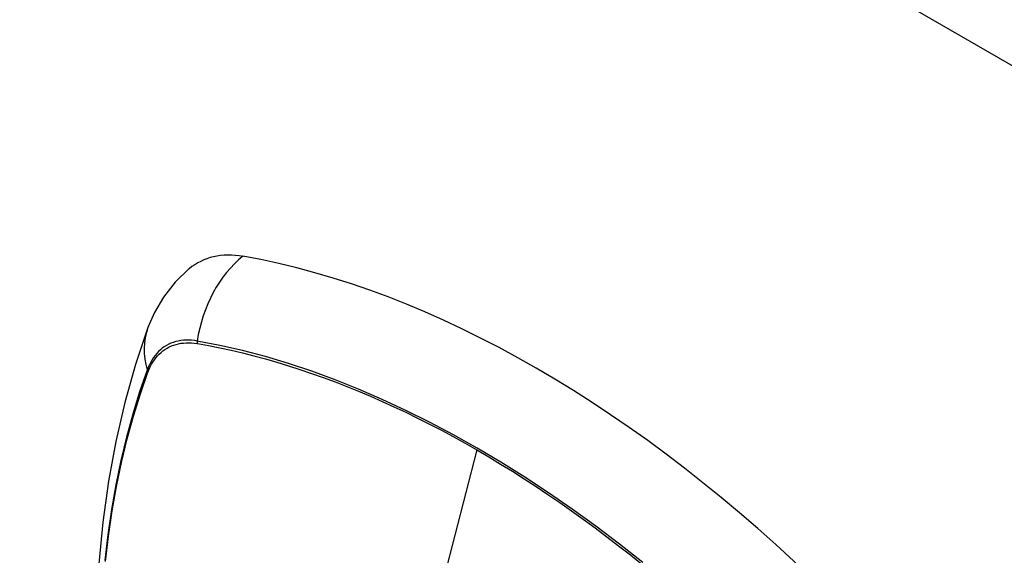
# Model space of a CAD drawing. Header units: inches. Extents: x 27 to 687, y 75 to 319.
# Tile 232 of 239: x 674.29 to 675.307, y 259.365 to 259.919. Entities that reach past the tile are written whole.
import ezdxf

# ---------------------------------------------------------------- set-up
doc = ezdxf.new("R2010")
doc.units = ezdxf.units.IN
doc.header["$MEASUREMENT"] = 0
doc.layers.add('Visible Edges(ANSI)', color=7, linetype='Continuous', lineweight=25)
doc.layers.add('Visible Tangent Edges(ANSI)', color=7, linetype='Continuous', lineweight=25)

msp = doc.modelspace()

# ---------------------------------------------------------------- linework, layer by layer
at = {"layer": 'Visible Edges(ANSI)', "flags": 128}
for points in [[(674.465, 259.6614), (674.4503, 259.6473), (674.4384, 259.632), (674.4292, 259.6162), (674.4223, 259.6005)], [(674.4223, 259.6005), (674.4095, 259.5624), (674.3984, 259.5232), (674.3891, 259.483), (674.3816, 259.4418), (674.3757, 259.3996), (674.3716, 259.3566), (674.3691, 259.3128), (674.3683, 259.2683), (674.3691, 259.2231), (674.3715, 259.1773), (674.3755, 259.1309), (674.3811, 259.0841), (674.3883, 259.0369), (674.397, 258.9893), (674.4072, 258.9414), (674.4188, 258.8933)]]:
    msp.add_lwpolyline(points, dxfattribs=at)
at = {"layer": 'Visible Edges(ANSI)'}
for centre, major_axis, start_param, end_param in [((674.5619, 259.5137), (-0.0886, 0.1534), 5.834048, 6.381985), ((674.8236, 258.4977), (-0.6496, 1.1252), 5.161526, 5.834048)]:
    msp.add_ellipse(centre, major_axis=major_axis, ratio=0.57735, start_param=start_param, end_param=end_param, dxfattribs=at)
at = {"layer": 'Visible Tangent Edges(ANSI)'}
for p, q in [((677.77, 258.4539), (631.3802, 285.2371)), ((674.4731, 259.584), (674.4734, 259.584)), ((674.4222, 259.5544), (674.4224, 259.5548)), ((674.7622, 259.4742), (674.7143, 259.2885))]:
    msp.add_line(p, q, dxfattribs=at)
at = {"layer": 'Visible Tangent Edges(ANSI)', "flags": 128}
for points in [[(674.4732, 259.5866), (674.4703, 259.5871), (674.4674, 259.5874), (674.4645, 259.5875), (674.4617, 259.5875), (674.4589, 259.5874), (674.4562, 259.5871), (674.4536, 259.5866), (674.451, 259.586), (674.4485, 259.5852), (674.4461, 259.5843), (674.4437, 259.5833), (674.4414, 259.582), (674.4392, 259.5807), (674.4371, 259.5792), (674.4351, 259.5775), (674.4332, 259.5757), (674.4314, 259.5738), (674.4296, 259.5717), (674.428, 259.5695), (674.4265, 259.5672), (674.4251, 259.5648), (674.4238, 259.5622), (674.4226, 259.5595), (674.4215, 259.5567)], [(674.4224, 259.5548), (674.4235, 259.5575), (674.4247, 259.5601), (674.426, 259.5626), (674.4274, 259.5649), (674.4289, 259.5672), (674.4305, 259.5693), (674.4322, 259.5713), (674.4339, 259.5732), (674.4358, 259.5749), (674.4378, 259.5765), (674.4399, 259.578), (674.442, 259.5793), (674.4442, 259.5805), (674.4465, 259.5816), (674.4489, 259.5825), (674.4514, 259.5832), (674.4539, 259.5838), (674.4564, 259.5843), (674.4591, 259.5846), (674.4618, 259.5848), (674.4645, 259.5848), (674.4673, 259.5847), (674.4702, 259.5845), (674.4731, 259.584)], [(674.9338, 259.3578), (674.9095, 259.3769), (674.8851, 259.3953), (674.8606, 259.413), (674.8361, 259.4299), (674.8116, 259.4461), (674.787, 259.4614), (674.7625, 259.4759), (674.738, 259.4897), (674.7134, 259.5027), (674.6889, 259.5149), (674.6644, 259.5262), (674.64, 259.5368), (674.6157, 259.5465), (674.5915, 259.5554), (674.5674, 259.5633), (674.5436, 259.5705), (674.5199, 259.5767), (674.4965, 259.5821), (674.4732, 259.5866)], [(674.4734, 259.584), (674.485, 259.5819), (674.4966, 259.5796), (674.5083, 259.5771), (674.52, 259.5743), (674.5318, 259.5713), (674.5436, 259.5681), (674.5555, 259.5647), (674.5674, 259.5611), (674.5794, 259.5573), (674.5914, 259.5532), (674.6035, 259.5489), (674.6156, 259.5444), (674.6277, 259.5397), (674.6399, 259.5348), (674.6521, 259.5296), (674.6643, 259.5243), (674.6765, 259.5187), (674.6887, 259.513), (674.701, 259.507), (674.7132, 259.5008), (674.7255, 259.4945), (674.7377, 259.4879), (674.75, 259.4811), (674.7622, 259.4742)], [(674.4215, 259.5567), (674.4137, 259.5343), (674.4066, 259.5112), (674.4001, 259.4874), (674.3943, 259.4631), (674.3892, 259.4381), (674.3847, 259.4127), (674.3809, 259.3866), (674.3778, 259.3601)], [(674.3785, 259.3588), (674.3816, 259.3852), (674.3854, 259.4111), (674.3899, 259.4365), (674.395, 259.4613), (674.4008, 259.4856), (674.4073, 259.5092), (674.4145, 259.5321), (674.4222, 259.5544)], [(674.7622, 259.4742), (674.7744, 259.467), (674.7866, 259.4596), (674.7989, 259.4521), (674.8111, 259.4443), (674.8233, 259.4364), (674.8356, 259.4282), (674.8478, 259.4199), (674.86, 259.4113), (674.8722, 259.4026), (674.8844, 259.3936), (674.8965, 259.3845), (674.9087, 259.3752), (674.9208, 259.3658), (674.9328, 259.3561)]]:
    msp.add_lwpolyline(points, dxfattribs=at)
at = {"layer": 'Visible Tangent Edges(ANSI)'}
for centre, major_axis, ratio, start_param, end_param in [((674.5593, 259.5749), (-0.0202, -0.1164), 0.735518, 3.83087, 4.73923), ((674.5332, 259.5598), (-0.1109, 0.0407), 0.735518, 0, 0.496286), ((674.4804, 259.5856), (-0.00176, -0.00968), 0.735414, 4.744852, 5.008559), ((674.4308, 259.557), (0.00925, -0.00336), 0.732421, 3.635219, 3.898926)]:
    msp.add_ellipse(centre, major_axis=major_axis, ratio=ratio, start_param=start_param, end_param=end_param, dxfattribs=at)

doc.saveas('drawing.dxf')
